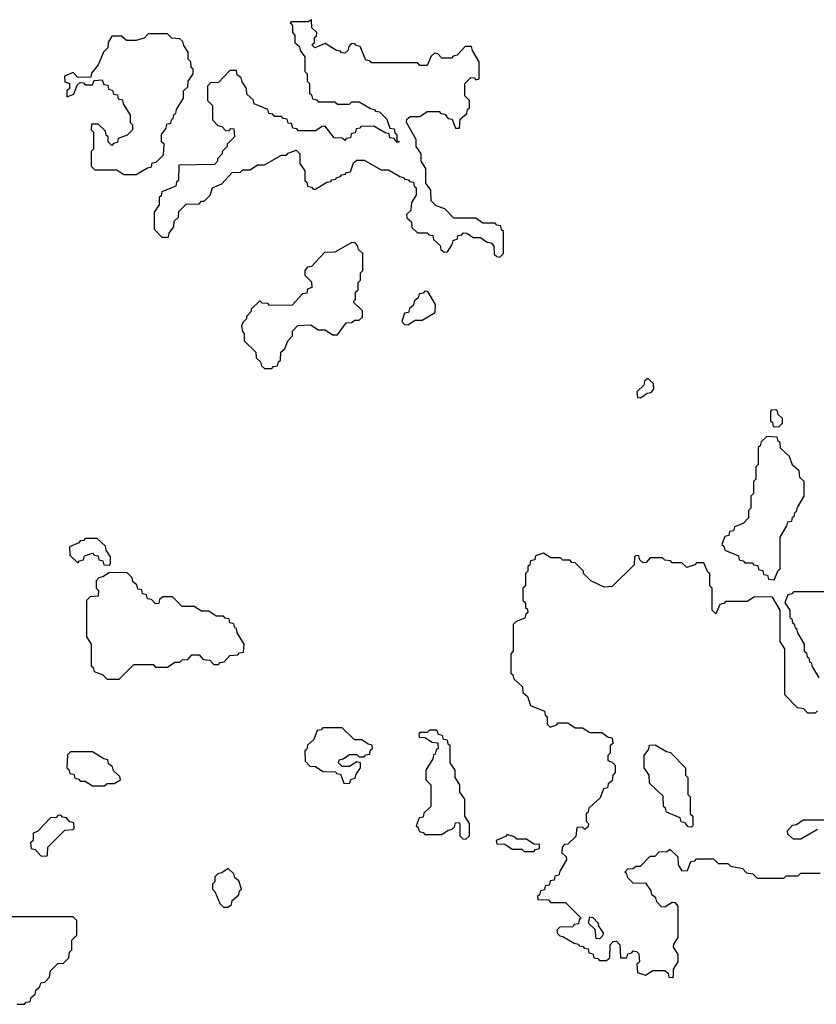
# Model space of a CAD drawing. Extents: x 2895860 to 3052244, y 542080 to 918683.
# Tile 58 of 133: x 2926225 to 2929509, y 727180 to 731238. Entities that reach past the tile are written whole.
import ezdxf

# ---------------------------------------------------------------- set-up
doc = ezdxf.new("R2010")
doc.units = 0

msp = doc.modelspace()

# ---------------------------------------------------------------- linework, layer by layer
at = {"layer": '0CON05XD'}
for points in [[(2928205, 730260), (2928220, 730275), (2928220, 730365), (2928211.7, 730371.7), (2928208.3, 730388.3), (2928191.7, 730391.7), (2928185, 730400), (2928135, 730400), (2928105, 730420), (2928015, 730420), (2927978.3, 730458.3), (2927941.7, 730471.7), (2927921.7, 730491.7), (2927920, 730535), (2927900, 730565), (2927900, 730625), (2927880, 730655), (2927880, 730685), (2927860, 730715), (2927860, 730745), (2927820, 730815), (2927821.7, 730828.3), (2927835, 730840), (2927875, 730840), (2927905, 730860), (2927955, 730860), (2927961.7, 730851.7), (2927978.3, 730848.3), (2927991.7, 730831.7), (2928008.3, 730828.3), (2928021.7, 730791.7), (2928038.3, 730791.7), (2928041.7, 730828.3), (2928068.3, 730851.7), (2928071.7, 730868.3), (2928080, 730875), (2928080, 730905), (2928060, 730925), (2928060, 730975), (2928085, 731000), (2928098.3, 730998.3), (2928105, 730990), (2928120, 730995), (2928120, 731065), (2928091.7, 731111.7), (2928088.3, 731128.3), (2928061.7, 731128.3), (2928028.3, 731091.7), (2928011.7, 731088.3), (2928005, 731080), (2927965, 731080), (2927948.3, 731098.3), (2927935, 731100), (2927921.7, 731088.3), (2927905, 731050), (2927875, 731050), (2927865, 731060), (2927675, 731060), (2927668.3, 731068.3), (2927651.7, 731071.7), (2927628.3, 731128.3), (2927611.7, 731131.7), (2927605, 731140), (2927591.7, 731138.3), (2927581.7, 731128.3), (2927578.3, 731111.7), (2927565, 731100), (2927551.7, 731101.7), (2927548.3, 731108.3), (2927531.7, 731111.7), (2927485, 731140), (2927441.7, 731121.7), (2927430, 731135), (2927440, 731145), (2927440, 731165), (2927448.3, 731171.7), (2927450, 731185), (2927430, 731205), (2927428.3, 731238.3), (2927415, 731230), (2927345, 731230), (2927340, 731225), (2927350, 731215), (2927350, 731185), (2927360, 731175), (2927360, 731145), (2927378.3, 731128.3), (2927381.7, 731111.7), (2927400, 731085), (2927400, 731025), (2927410, 731015), (2927410, 730985), (2927420, 730975), (2927420, 730935), (2927428.3, 730928.3), (2927431.7, 730911.7), (2927448.3, 730908.3), (2927455, 730900), (2927525, 730900), (2927535, 730890), (2927585, 730890), (2927595, 730900), (2927625, 730900), (2927671.7, 730871.7), (2927688.3, 730868.3), (2927691.7, 730861.7), (2927708.3, 730858.3), (2927738.3, 730828.3), (2927751.7, 730791.7), (2927768.3, 730788.3), (2927771.7, 730771.7), (2927780, 730765), (2927780, 730740), (2927790, 730735), (2927781.7, 730731.7), (2927768.3, 730748.3), (2927751.7, 730751.7), (2927748.3, 730768.3), (2927731.7, 730771.7), (2927685, 730800), (2927631.7, 730798.3), (2927628.3, 730791.7), (2927611.7, 730788.3), (2927608.3, 730771.7), (2927591.7, 730768.3), (2927588.3, 730751.7), (2927571.7, 730748.3), (2927565, 730740), (2927555, 730750), (2927521.7, 730751.7), (2927485, 730800), (2927471.7, 730798.3), (2927445, 730780), (2927375, 730780), (2927368.3, 730788.3), (2927351.7, 730791.7), (2927345, 730810), (2927331.7, 730811.7), (2927328.3, 730828.3), (2927311.7, 730831.7), (2927305, 730840), (2927275, 730840), (2927268.3, 730848.3), (2927251.7, 730851.7), (2927248.3, 730868.3), (2927191.7, 730891.7), (2927188.3, 730908.3), (2927161.7, 730931.7), (2927160, 730955), (2927141.7, 730981.7), (2927138.3, 730998.3), (2927121.7, 731011.7), (2927118.3, 731028.3), (2927091.7, 731028.3), (2927045, 730980), (2927011.7, 730978.3), (2927000, 730965), (2927000, 730905), (2927020, 730885), (2927020, 730825), (2927041.7, 730801.7), (2927058.3, 730798.3), (2927075, 730780), (2927088.3, 730781.7), (2927095, 730790), (2927108.3, 730788.3), (2927110, 730755), (2927080, 730725), (2927080, 730715), (2927060, 730695), (2927060, 730685), (2927040, 730665), (2927040, 730655), (2927028.3, 730641.7), (2926881.7, 730638.3), (2926880, 730575), (2926871.7, 730568.3), (2926868.3, 730551.7), (2926811.7, 730528.3), (2926808.3, 730511.7), (2926800, 730505), (2926800, 730475), (2926780, 730445), (2926780, 730375), (2926811.7, 730341.7), (2926838.3, 730341.7), (2926841.7, 730358.3), (2926860, 730385), (2926861.7, 730408.3), (2926880, 730425), (2926881.7, 730448.3), (2926911.7, 730478.3), (2926965, 730480), (2926975, 730490), (2926985, 730490), (2927010, 730515), (2927020, 730545), (2927058.3, 730561.7), (2927101.7, 730608.3), (2927135, 730610), (2927145, 730620), (2927175, 730620), (2927205, 730640), (2927235, 730640), (2927305, 730680), (2927325, 730680), (2927331.7, 730688.3), (2927365, 730700), (2927380, 730685), (2927380, 730645), (2927400, 730615), (2927400, 730575), (2927408.3, 730568.3), (2927411.7, 730551.7), (2927428.3, 730548.3), (2927435, 730540), (2927445, 730540), (2927491.7, 730568.3), (2927508.3, 730571.7), (2927511.7, 730578.3), (2927528.3, 730581.7), (2927531.7, 730588.3), (2927548.3, 730591.7), (2927551.7, 730598.3), (2927568.3, 730601.7), (2927571.7, 730608.3), (2927588.3, 730611.7), (2927601.7, 730648.3), (2927615, 730660), (2927645, 730660), (2927715, 730620), (2927745, 730620), (2927791.7, 730591.7), (2927808.3, 730588.3), (2927811.7, 730581.7), (2927828.3, 730578.3), (2927831.7, 730571.7), (2927848.3, 730568.3), (2927851.7, 730551.7), (2927860, 730545), (2927860, 730515), (2927840, 730485), (2927838.3, 730451.7), (2927820, 730435), (2927821.7, 730421.7), (2927840, 730405), (2927841.7, 730381.7), (2927865, 730360), (2927905, 730360), (2927911.7, 730351.7), (2927928.3, 730348.3), (2927931.7, 730331.7), (2927958.3, 730308.3), (2927961.7, 730291.7), (2927975, 730280), (2927988.3, 730281.7), (2928008.3, 730311.7), (2928011.7, 730328.3), (2928030, 730335), (2928031.7, 730348.3), (2928048.3, 730351.7), (2928055, 730360), (2928068.3, 730358.3), (2928095, 730340), (2928125, 730340), (2928151.7, 730321.7), (2928168.3, 730318.3), (2928180, 730305), (2928181.7, 730271.7), (2928191.7, 730261.7), (2928205, 730260)], [(2926705, 730600), (2926751.7, 730628.3), (2926768.3, 730631.7), (2926771.7, 730648.3), (2926788.3, 730651.7), (2926818.3, 730681.7), (2926820, 730725), (2926810, 730735), (2926810, 730765), (2926828.3, 730791.7), (2926831.7, 730808.3), (2926848.3, 730811.7), (2926851.7, 730828.3), (2926858.3, 730831.7), (2926861.7, 730848.3), (2926868.3, 730851.7), (2926871.7, 730868.3), (2926900, 730915), (2926900, 730945), (2926918.3, 730961.7), (2926920, 730985), (2926940, 731015), (2926940, 731035), (2926931.7, 731041.7), (2926930, 731065), (2926920, 731075), (2926920, 731105), (2926901.7, 731131.7), (2926898.3, 731148.3), (2926885, 731160), (2926851.7, 731161.7), (2926835, 731180), (2926755, 731180), (2926738.3, 731161.7), (2926705, 731152.5), (2926665, 731152.5), (2926645, 731170), (2926605, 731170), (2926590, 731145), (2926588.3, 731121.7), (2926570, 731105), (2926548.3, 731051.7), (2926521.7, 731018.3), (2926518.3, 731001.7), (2926465, 731000), (2926445, 731020), (2926410, 731005), (2926411.7, 730981.7), (2926430, 730975), (2926430, 730955), (2926420, 730945), (2926420, 730920), (2926448.3, 730931.7), (2926461.7, 730968.3), (2926475, 730980), (2926488.3, 730978.3), (2926495, 730970), (2926525, 730970), (2926531.7, 730988.3), (2926565, 730990), (2926571.7, 730971.7), (2926588.3, 730968.3), (2926591.7, 730951.7), (2926608.3, 730948.3), (2926611.7, 730931.7), (2926628.3, 730928.3), (2926631.7, 730911.7), (2926648.3, 730908.3), (2926651.7, 730891.7), (2926680, 730845), (2926680, 730815), (2926690, 730805), (2926690, 730785), (2926668.3, 730761.7), (2926631.7, 730748.3), (2926628.3, 730731.7), (2926611.7, 730728.3), (2926605, 730720), (2926590, 730735), (2926590, 730755), (2926581.7, 730761.7), (2926578.3, 730778.3), (2926548.3, 730808.3), (2926521.7, 730808.3), (2926520, 730785), (2926530, 730775), (2926530, 730705), (2926520, 730695), (2926520, 730635), (2926535, 730620), (2926625, 730620), (2926655, 730600), (2926705, 730600)], [(2927265, 729800), (2927271.7, 729808.3), (2927288.3, 729811.7), (2927291.7, 729828.3), (2927300, 729835), (2927301.7, 729868.3), (2927318.3, 729881.7), (2927330, 729915), (2927350, 729935), (2927350, 729955), (2927371.7, 729978.3), (2927425, 729980), (2927455, 729960), (2927485, 729960), (2927515, 729940), (2927535, 729940), (2927571.7, 729988.3), (2927595, 729990), (2927605, 730000), (2927625, 730000), (2927638.3, 730011.7), (2927638.3, 730038.3), (2927600, 730075), (2927610, 730085), (2927610, 730115), (2927620, 730125), (2927620, 730155), (2927630, 730165), (2927630, 730195), (2927640, 730205), (2927640, 730275), (2927621.7, 730291.7), (2927618.3, 730308.3), (2927608.3, 730318.3), (2927595, 730320), (2927525, 730280), (2927481.7, 730278.3), (2927428.3, 730221.7), (2927411.7, 730218.3), (2927400, 730205), (2927400, 730185), (2927428.3, 730158.3), (2927430, 730135), (2927411.7, 730128.3), (2927408.3, 730111.7), (2927391.7, 730108.3), (2927348.3, 730061.7), (2927255, 730060), (2927248.3, 730068.3), (2927225, 730070), (2927215, 730080), (2927180, 730045), (2927180, 730035), (2927160, 730015), (2927160, 730005), (2927145, 729990), (2927140, 729975), (2927143, 729953), (2927150, 729945), (2927150, 729915), (2927198.3, 729868.3), (2927200, 729845), (2927218.3, 729828.3), (2927221.7, 729811.7), (2927235, 729800), (2927265, 729800)], [(2927825, 729980), (2927855, 730000), (2927885, 730000), (2927938.3, 730031.7), (2927940, 730065), (2927908.3, 730118.3), (2927895, 730120), (2927888.3, 730111.7), (2927871.7, 730108.3), (2927868.3, 730091.7), (2927851.7, 730078.3), (2927848.3, 730061.7), (2927831.7, 730048.3), (2927828.3, 730031.7), (2927811.7, 730028.3), (2927800, 729995), (2927811.7, 729981.7), (2927825, 729980)], [(2928785, 729680), (2928811.7, 729698.3), (2928828.3, 729701.7), (2928840, 729715), (2928838.3, 729738.3), (2928815, 729760), (2928801.7, 729748.3), (2928798.3, 729731.7), (2928770, 729705), (2928771.7, 729681.7), (2928785, 729680)], [(2929355, 729560), (2929370, 729575), (2929370, 729595), (2929351.7, 729611.7), (2929348.3, 729628.3), (2929325, 729630), (2929320, 729625), (2929320, 729585), (2929328.3, 729578.3), (2929331.7, 729561.7), (2929355, 729560)], [(2929335, 728930), (2929351.7, 728968.3), (2929360, 728975), (2929360, 729105), (2929388.3, 729151.7), (2929391.7, 729168.3), (2929408.3, 729171.7), (2929411.7, 729188.3), (2929418.3, 729191.7), (2929421.7, 729208.3), (2929428.3, 729211.7), (2929431.7, 729228.3), (2929460, 729275), (2929460, 729335), (2929441.7, 729351.7), (2929438.3, 729378.3), (2929411.7, 729401.7), (2929398.3, 729438.3), (2929361.7, 729471.7), (2929360, 729495), (2929351.7, 729501.7), (2929348.3, 729518.3), (2929305, 729520), (2929281.7, 729498.3), (2929278.3, 729481.7), (2929270, 729475), (2929270, 729405), (2929260, 729395), (2929260, 729345), (2929250, 729335), (2929250, 729285), (2929240, 729275), (2929240, 729225), (2929230, 729215), (2929230, 729185), (2929208.3, 729161.7), (2929171.7, 729148.3), (2929168.3, 729131.7), (2929151.7, 729128.3), (2929148.3, 729111.7), (2929131.7, 729108.3), (2929120, 729075), (2929128.3, 729068.3), (2929131.7, 729051.7), (2929188.3, 729028.3), (2929191.7, 729011.7), (2929208.3, 729008.3), (2929215, 729000), (2929245, 729000), (2929251.7, 728991.7), (2929268.3, 728988.3), (2929271.7, 728971.7), (2929288.3, 728968.3), (2929291.7, 728951.7), (2929308.3, 728948.3), (2929311.7, 728931.7), (2929335, 728930)], [(2926595, 728990), (2926600, 728995), (2926600, 729025), (2926581.7, 729051.7), (2926578.3, 729068.3), (2926545, 729100), (2926495, 729100), (2926488.3, 729091.7), (2926475, 729090), (2926468.3, 729081.7), (2926430, 729065), (2926431.7, 729031.7), (2926465, 729000), (2926471.7, 729008.3), (2926488.3, 729011.7), (2926491.7, 729028.3), (2926525, 729040), (2926531.7, 729031.7), (2926548.3, 729028.3), (2926551.7, 729011.7), (2926568.3, 729008.3), (2926571.7, 728991.7), (2926595, 728990)], [(2929515, 728390), (2929505, 728380), (2929475, 728380), (2929458.3, 728398.3), (2929431.7, 728401.7), (2929380, 728455), (2929380, 728645), (2929360, 728675), (2929360, 728805), (2929328.3, 728858.3), (2929255, 728860), (2929225, 728840), (2929135, 728840), (2929128.3, 728831.7), (2929111.7, 728828.3), (2929095, 728790), (2929080, 728805), (2929080, 728895), (2929070, 728905), (2929070, 728955), (2929061.7, 728961.7), (2929045, 729000), (2929015, 729000), (2929008.3, 728991.7), (2928975, 728980), (2928955, 729000), (2928915, 729000), (2928908.3, 729008.3), (2928885, 729010), (2928875, 729020), (2928825, 729020), (2928808.3, 729001.7), (2928795, 729000), (2928781.7, 729011.7), (2928778.3, 729028.3), (2928765, 729030), (2928760, 729025), (2928758.3, 728991.7), (2928668.3, 728901.7), (2928635, 728900), (2928580, 728925), (2928550, 728955), (2928550, 728965), (2928515, 729000), (2928501.7, 729001.7), (2928495, 729010), (2928465, 729010), (2928455, 729020), (2928415, 729020), (2928385, 729040), (2928351.7, 729028.3), (2928348.3, 729011.7), (2928331.7, 729008.3), (2928328.3, 728991.7), (2928320, 728985), (2928320, 728965), (2928310, 728955), (2928310, 728905), (2928300, 728895), (2928300, 728845), (2928310, 728835), (2928310, 728815), (2928318.3, 728808.3), (2928320, 728795), (2928311.7, 728788.3), (2928308.3, 728771.7), (2928271.7, 728758.3), (2928260, 728745), (2928260, 728635), (2928250, 728625), (2928250, 728545), (2928258.3, 728538.3), (2928261.7, 728521.7), (2928298.3, 728488.3), (2928300, 728465), (2928318.3, 728448.3), (2928331.7, 728411.7), (2928388.3, 728388.3), (2928391.7, 728371.7), (2928400, 728365), (2928400, 728335), (2928411.7, 728321.7), (2928438.3, 728331.7), (2928445, 728340), (2928485, 728340), (2928515, 728320), (2928545, 728320), (2928575, 728300), (2928625, 728300), (2928651.7, 728281.7), (2928668.3, 728278.3), (2928670, 728255), (2928660, 728245), (2928660, 728215), (2928650, 728205), (2928650, 728185), (2928668.3, 728178.3), (2928680, 728165), (2928680, 728135), (2928670, 728125), (2928668.3, 728101.7), (2928651.7, 728088.3), (2928648.3, 728071.7), (2928631.7, 728068.3), (2928618.3, 728031.7), (2928571.7, 727988.3), (2928568.3, 727971.7), (2928560, 727965), (2928560, 727935), (2928570, 727925), (2928568.3, 727911.7), (2928555, 727900), (2928545, 727910), (2928521.7, 727908.3), (2928518.3, 727871.7), (2928485, 727840), (2928471.7, 727838.3), (2928461.7, 727828.3), (2928460, 727805), (2928478.3, 727788.3), (2928480, 727775), (2928451.7, 727728.3), (2928448.3, 727711.7), (2928431.7, 727708.3), (2928428.3, 727691.7), (2928411.7, 727688.3), (2928408.3, 727671.7), (2928391.7, 727668.3), (2928388.3, 727651.7), (2928371.7, 727648.3), (2928368.3, 727631.7), (2928360, 727625), (2928361.7, 727611.7), (2928405, 727610), (2928415, 727600), (2928475, 727600), (2928540, 727535), (2928531.7, 727528.3), (2928528.3, 727511.7), (2928511.7, 727508.3), (2928505, 727500), (2928451.7, 727498.3), (2928440, 727485), (2928441.7, 727471.7), (2928451.7, 727461.7), (2928465, 727460), (2928511.7, 727431.7), (2928528.3, 727428.3), (2928531.7, 727421.7), (2928548.3, 727418.3), (2928551.7, 727411.7), (2928568.3, 727408.3), (2928571.7, 727391.7), (2928588.3, 727388.3), (2928591.7, 727371.7), (2928608.3, 727368.3), (2928615, 727360), (2928645, 727360), (2928658.3, 727371.7), (2928660, 727425), (2928671.7, 727438.3), (2928685, 727440), (2928700, 727425), (2928701.7, 727371.7), (2928728.3, 727371.7), (2928731.7, 727388.3), (2928748.3, 727391.7), (2928755, 727400), (2928768.3, 727398.3), (2928778.3, 727388.3), (2928780, 727355), (2928770, 727345), (2928771.7, 727311.7), (2928805, 727300), (2928835, 727320), (2928885, 727320), (2928898.3, 727308.3), (2928901.7, 727291.7), (2928915, 727290)], [(2926635, 728520), (2926695, 728580), (2926775, 728580), (2926785, 728570), (2926835, 728570), (2926865, 728590), (2926885, 728590), (2926895, 728600), (2926918.3, 728601.7), (2926935, 728620), (2926965, 728620), (2926981.7, 728601.7), (2927008.3, 728598.3), (2927025, 728580), (2927045, 728580), (2927051.7, 728588.3), (2927068.3, 728591.7), (2927091.7, 728618.3), (2927125, 728620), (2927131.7, 728628.3), (2927148.3, 728631.7), (2927150, 728665), (2927121.7, 728711.7), (2927118.3, 728728.3), (2927111.7, 728731.7), (2927108.3, 728748.3), (2927091.7, 728751.7), (2927088.3, 728768.3), (2927071.7, 728771.7), (2927065, 728780), (2927035, 728780), (2927005, 728800), (2926975, 728800), (2926945, 728820), (2926895, 728820), (2926855, 728860), (2926815, 728860), (2926801.7, 728848.3), (2926798.3, 728831.7), (2926785, 728830), (2926768.3, 728848.3), (2926751.7, 728851.7), (2926748.3, 728868.3), (2926731.7, 728871.7), (2926728.3, 728888.3), (2926711.7, 728891.7), (2926708.3, 728908.3), (2926691.7, 728921.7), (2926688.3, 728938.3), (2926668.3, 728958.3), (2926595, 728960), (2926568.3, 728941.7), (2926551.7, 728938.3), (2926540, 728925), (2926540, 728895), (2926550, 728885), (2926548.3, 728861.7), (2926515, 728860), (2926500, 728845), (2926500, 728695), (2926520, 728665), (2926520, 728575), (2926528.3, 728568.3), (2926531.7, 728551.7), (2926568.3, 728538.3), (2926585, 728520), (2926635, 728520)], [(2929625, 728880), (2929415, 728880), (2929408.3, 728871.7), (2929391.7, 728868.3), (2929380, 728835), (2929400, 728805), (2929400, 728775), (2929408.3, 728768.3), (2929411.7, 728751.7), (2929418.3, 728748.3), (2929421.7, 728731.7), (2929428.3, 728728.3), (2929431.7, 728711.7), (2929460, 728665), (2929460, 728635), (2929468.3, 728628.3), (2929471.7, 728611.7), (2929478.3, 728608.3), (2929481.7, 728591.7), (2929488.3, 728588.3), (2929491.7, 728571.7), (2929520, 728525)], [(2927585, 728090), (2927591.7, 728108.3), (2927608.3, 728111.7), (2927611.7, 728128.3), (2927630, 728155), (2927630, 728175), (2927615, 728180), (2927585, 728160), (2927555, 728160), (2927540, 728175), (2927541.7, 728188.3), (2927558.3, 728191.7), (2927585, 728210), (2927615, 728210), (2927625, 728200), (2927645, 728200), (2927651.7, 728208.3), (2927668.3, 728211.7), (2927671.7, 728228.3), (2927680, 728235), (2927678.3, 728248.3), (2927661.7, 728251.7), (2927635, 728270), (2927605, 728270), (2927555, 728320), (2927475, 728320), (2927468.3, 728311.7), (2927451.7, 728308.3), (2927438.3, 728271.7), (2927411.7, 728248.3), (2927408.3, 728231.7), (2927400, 728225), (2927401.7, 728181.7), (2927421.7, 728161.7), (2927445, 728160), (2927475, 728140), (2927528.3, 728138.3), (2927531.7, 728131.7), (2927548.3, 728128.3), (2927561.7, 728091.7), (2927585, 728090)], [(2928065, 727860), (2928080, 727875), (2928080, 727925), (2928060, 727955), (2928060, 728025), (2928040, 728055), (2928040, 728085), (2928020, 728115), (2928020, 728145), (2928000, 728175), (2928000, 728245), (2927991.7, 728251.7), (2927988.3, 728268.3), (2927971.7, 728271.7), (2927968.3, 728288.3), (2927951.7, 728291.7), (2927945, 728310), (2927915, 728310), (2927905, 728300), (2927875, 728300), (2927870, 728295), (2927871.7, 728281.7), (2927895, 728280), (2927925, 728260), (2927948.3, 728258.3), (2927950, 728235), (2927941.7, 728228.3), (2927938.3, 728211.7), (2927931.7, 728208.3), (2927928.3, 728191.7), (2927900, 728145), (2927900, 728105), (2927920, 728085), (2927920, 727995), (2927891.7, 727968.3), (2927888.3, 727951.7), (2927871.7, 727948.3), (2927860, 727915), (2927868.3, 727908.3), (2927871.7, 727891.7), (2927888.3, 727888.3), (2927895, 727880), (2927965, 727880), (2927991.7, 727898.3), (2928008.3, 727901.7), (2928018.3, 727911.7), (2928021.7, 727928.3), (2928035, 727930), (2928040, 727925), (2928040, 727875), (2928051.7, 727861.7), (2928065, 727860)], [(2928995, 727910), (2928981.7, 727911.7), (2928968.3, 727928.3), (2928951.7, 727931.7), (2928948.3, 727948.3), (2928891.7, 727971.7), (2928888.3, 727988.3), (2928880, 727995), (2928878.3, 728038.3), (2928821.7, 728091.7), (2928820, 728125), (2928800, 728155), (2928800, 728205), (2928818.3, 728231.7), (2928821.7, 728248.3), (2928845, 728250), (2928891.7, 728221.7), (2928908.3, 728218.3), (2928970, 728155), (2928970, 728125), (2928980, 728115), (2928980, 728045), (2928990, 728035), (2928990, 727965), (2929000, 727955), (2929000, 727915), (2928995, 727910)], [(2926575, 728080), (2926585, 728090), (2926615, 728090), (2926640, 728105), (2926638.3, 728118.3), (2926611.7, 728141.7), (2926608.3, 728158.3), (2926591.7, 728171.7), (2926588.3, 728188.3), (2926571.7, 728191.7), (2926525, 728220), (2926435, 728220), (2926421.7, 728208.3), (2926420, 728155), (2926428.3, 728148.3), (2926431.7, 728131.7), (2926448.3, 728128.3), (2926451.7, 728111.7), (2926468.3, 728108.3), (2926475, 728100), (2926495, 728100), (2926525, 728080), (2926575, 728080)], [(2926335, 727790), (2926340, 727795), (2926341.7, 727828.3), (2926411.7, 727898.3), (2926445, 727900), (2926450, 727905), (2926448.3, 727928.3), (2926431.7, 727931.7), (2926418.3, 727948.3), (2926401.7, 727951.7), (2926395, 727960), (2926381.7, 727958.3), (2926375, 727950), (2926351.7, 727948.3), (2926298.3, 727891.7), (2926280, 727885), (2926280, 727855), (2926270, 727845), (2926271.7, 727821.7), (2926288.3, 727818.3), (2926311.7, 727791.7), (2926335, 727790)], [(2929515, 727900), (2929445, 727860), (2929415, 727860), (2929391.7, 727881.7), (2929390, 727895), (2929411.7, 727918.3), (2929428.3, 727921.7), (2929455, 727940), (2929625, 727940)], [(2928345, 727810), (2928351.7, 727818.3), (2928368.3, 727821.7), (2928368.3, 727838.3), (2928345, 727840), (2928315, 727860), (2928275, 727860), (2928268.3, 727868.3), (2928235, 727880), (2928228.3, 727871.7), (2928190, 727855), (2928191.7, 727841.7), (2928225, 727840), (2928255, 727820), (2928295, 727820), (2928305, 727810), (2928345, 727810)], [(2928915, 727290), (2928920, 727295), (2928920, 727325), (2928940, 727355), (2928940, 727385), (2928920, 727415), (2928921.7, 727428.3), (2928940, 727455), (2928940, 727585), (2928928.3, 727598.3), (2928915, 727600), (2928885, 727580), (2928871.7, 727581.7), (2928851.7, 727601.7), (2928848.3, 727618.3), (2928831.7, 727631.7), (2928828.3, 727648.3), (2928808.3, 727678.3), (2928755, 727680), (2928731.7, 727701.7), (2928728.3, 727718.3), (2928720, 727725), (2928731.7, 727738.3), (2928755, 727740), (2928765, 727750), (2928785, 727750), (2928825, 727790), (2928845, 727790), (2928861.7, 727808.3), (2928895, 727810), (2928905, 727820), (2928938.3, 727788.3), (2928940, 727755), (2928955, 727730), (2928978.3, 727731.7), (2928991.7, 727768.3), (2929008.3, 727771.7), (2929015, 727780), (2929085, 727780), (2929105, 727760), (2929145, 727760), (2929155, 727750), (2929205, 727740), (2929221.7, 727721.7), (2929248.3, 727718.3), (2929265, 727700), (2929375, 727700), (2929385, 727710), (2929435, 727710), (2929445, 727720), (2929525, 727720)], [(2927085, 727580), (2927098.3, 727591.7), (2927101.7, 727608.3), (2927128.3, 727631.7), (2927131.7, 727648.3), (2927140, 727655), (2927128.3, 727688.3), (2927111.7, 727701.7), (2927108.3, 727718.3), (2927085, 727740), (2927058.3, 727721.7), (2927041.7, 727718.3), (2927030, 727705), (2927030, 727685), (2927020, 727675), (2927020, 727655), (2927030, 727645), (2927050, 727595), (2927065, 727580), (2927085, 727580)], [(2926245, 727180), (2926251.7, 727188.3), (2926268.3, 727191.7), (2926271.7, 727208.3), (2926288.3, 727221.7), (2926291.7, 727238.3), (2926308.3, 727251.7), (2926311.7, 727268.3), (2926328.3, 727271.7), (2926348.3, 727291.7), (2926351.7, 727318.3), (2926381.7, 727348.3), (2926405, 727350), (2926428.3, 727371.7), (2926430, 727395), (2926440, 727405), (2926440, 727445), (2926460, 727465), (2926460, 727525), (2926445, 727540), (2926115, 727540)], [(2928615, 727450), (2928601.7, 727451.7), (2928598.3, 727488.3), (2928570, 727515), (2928575, 727540), (2928588.3, 727538.3), (2928610, 727515), (2928611.7, 727501.7), (2928630, 727475), (2928628.3, 727461.7), (2928615, 727450)], [(2926215, 727180), (2926245, 727180)]]:
    msp.add_lwpolyline(points, dxfattribs=at)

doc.saveas('drawing.dxf')
